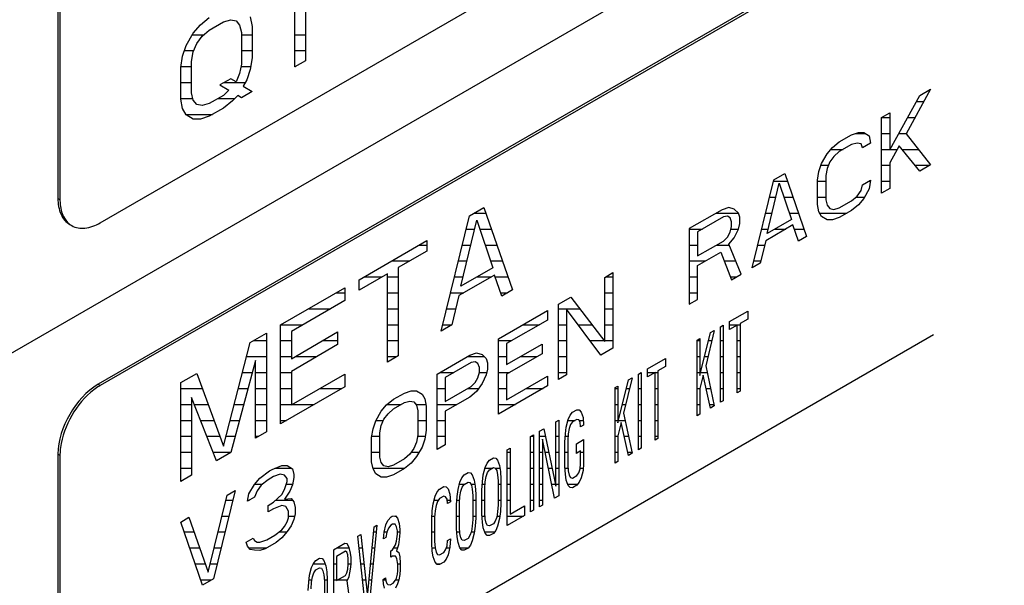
# Model space of a CAD drawing. Header units: millimetres. Extents: x 0 to 5600, y -1552 to 3960.
# Tile 123 of 199: x 4512 to 4546, y 2463 to 2483. Entities that reach past the tile are written whole.
import ezdxf

# ---------------------------------------------------------------- set-up
doc = ezdxf.new("R2010")
doc.units = ezdxf.units.MM
doc.header["$LTSCALE"] = 308
doc.layers.get('0').update_dxf_attribs({"linetype": 'CONTINUOUS'})

msp = doc.modelspace()

# ---------------------------------------------------------------- linework, layer by layer
at = {"color": 7, "linetype": 'Continuous'}
for p, q in [((4513.241, 2512.394), (4513.241, 2476.468)), ((4513.312, 2512.353), (4513.312, 2476.427)), ((4514.726, 2475.61), (4564.361, 2504.267)), ((4455.309, 2438.53), (4564.833, 2501.763)), ((4565.319, 2499.186), (4514.656, 2469.936)), ((4565.333, 2499.112), (4514.726, 2469.895)), ((4521.937, 2484.405), (4521.937, 2481.304)), ((4521.562, 2481.088), (4521.562, 2484.189)), ((4518.243, 2482.568), (4518.557, 2482.823)), ((4518.557, 2482.38), (4519.057, 2482.669)), ((4519.057, 2482.669), (4519.308, 2482.74)), ((4519.308, 2482.74), (4519.496, 2482.7)), ((4519.496, 2482.7), (4519.621, 2482.551)), ((4519.997, 2482.842), (4520.059, 2482.509)), ((4517.743, 2481.836), (4517.993, 2482.276)), ((4517.993, 2482.276), (4518.243, 2482.568)), ((4518.306, 2482.161), (4518.557, 2482.38)), ((4519.621, 2482.551), (4519.683, 2482.292)), ((4519.683, 2482.292), (4519.683, 2481.184)), ((4520.059, 2482.509), (4520.059, 2481.401)), ((4517.993, 2481.611), (4518.118, 2481.905)), ((4518.118, 2481.905), (4518.306, 2482.161)), ((4517.617, 2481.468), (4517.743, 2481.836)), ((4517.93, 2481.28), (4517.993, 2481.611)), ((4517.555, 2481.063), (4517.617, 2481.468)), ((4517.93, 2480.172), (4517.93, 2481.28)), ((4520.059, 2481.401), (4519.997, 2480.996)), ((4521.937, 2481.304), (4521.562, 2481.088)), ((4517.555, 2479.956), (4517.555, 2481.063)), ((4519.683, 2481.184), (4519.621, 2480.853)), ((4519.997, 2480.996), (4519.871, 2480.628)), ((4519.308, 2480.672), (4518.932, 2480.455)), ((4519.496, 2480.559), (4519.308, 2480.672)), ((4519.621, 2480.853), (4519.496, 2480.559)), ((4519.871, 2480.628), (4519.746, 2480.408)), ((4517.993, 2479.913), (4517.93, 2480.172)), ((4518.932, 2480.455), (4519.245, 2480.267)), ((4519.245, 2480.267), (4519.057, 2480.085)), ((4520.059, 2480.22), (4519.683, 2480.003)), ((4519.746, 2480.408), (4520.059, 2480.22)), ((4543.887, 2480.301), (4543.025, 2478.73)), ((4543.504, 2480.079), (4543.887, 2480.301)), ((4517.617, 2479.622), (4517.555, 2479.956)), ((4518.118, 2479.764), (4517.993, 2479.913)), ((4519.057, 2480.085), (4518.557, 2479.796)), ((4519.37, 2479.896), (4519.057, 2479.642)), ((4519.558, 2480.079), (4519.37, 2479.896)), ((4519.683, 2480.003), (4519.558, 2480.079)), ((4542.451, 2478.173), (4543.504, 2480.079)), ((4517.743, 2479.399), (4517.617, 2479.622)), ((4518.306, 2479.725), (4518.118, 2479.764)), ((4518.557, 2479.796), (4518.306, 2479.725)), ((4519.057, 2479.642), (4518.557, 2479.353)), ((4542.163, 2479.306), (4542.451, 2479.471)), ((4542.451, 2479.471), (4542.451, 2478.173)), ((4517.993, 2479.249), (4517.743, 2479.399)), ((4518.243, 2479.246), (4517.993, 2479.249)), ((4518.557, 2479.353), (4518.243, 2479.246)), ((4542.163, 2476.652), (4542.163, 2479.306)), ((4540.44, 2478.254), (4540.679, 2478.449)), ((4540.679, 2478.449), (4541.11, 2478.697)), ((4541.11, 2478.697), (4541.35, 2478.779)), ((4541.35, 2478.779), (4541.541, 2478.777)), ((4541.541, 2478.777), (4541.733, 2478.662)), ((4541.733, 2478.662), (4541.78, 2478.407)), ((4543.025, 2478.73), (4543.887, 2477.647)), ((4540.248, 2478.03), (4540.44, 2478.254)), ((4540.679, 2478.11), (4540.488, 2477.943)), ((4541.11, 2478.359), (4540.679, 2478.11)), ((4541.302, 2478.413), (4541.11, 2478.359)), ((4541.445, 2478.383), (4541.302, 2478.413)), ((4541.493, 2478.241), (4541.445, 2478.383)), ((4541.78, 2478.407), (4541.493, 2478.241)), ((4542.786, 2478.31), (4542.451, 2477.721)), ((4543.504, 2477.426), (4542.786, 2478.31)), ((4540.057, 2477.694), (4540.248, 2478.03)), ((4540.344, 2477.747), (4540.248, 2477.522)), ((4540.488, 2477.943), (4540.344, 2477.747)), ((4539.913, 2477.103), (4539.961, 2477.413)), ((4539.961, 2477.413), (4540.057, 2477.694)), ((4540.248, 2477.522), (4540.201, 2477.269)), ((4542.451, 2477.721), (4542.451, 2476.818)), ((4543.887, 2477.647), (4543.504, 2477.426)), ((4537.615, 2474.026), (4538.381, 2477.122)), ((4538.381, 2477.122), (4538.764, 2477.343)), ((4538.764, 2477.343), (4539.53, 2475.132)), ((4539.913, 2476.256), (4539.913, 2477.103)), ((4540.201, 2477.269), (4540.201, 2476.422)), ((4541.493, 2476.942), (4541.78, 2477.108)), ((4541.78, 2477.108), (4541.733, 2476.798)), ((4538.142, 2475.233), (4538.573, 2477.007)), ((4538.573, 2477.007), (4539.004, 2475.731)), ((4541.302, 2476.55), (4541.445, 2476.745)), ((4541.445, 2476.745), (4541.493, 2476.942)), ((4541.733, 2476.798), (4541.541, 2476.462)), ((4542.451, 2476.818), (4542.163, 2476.652)), ((4513.241, 2476.468), (4513.312, 2476.427)), ((4540.201, 2476.422), (4540.248, 2476.224)), ((4540.679, 2476.134), (4541.11, 2476.383)), ((4541.11, 2476.383), (4541.302, 2476.55)), ((4541.541, 2476.462), (4541.35, 2476.238)), ((4527.697, 2475.853), (4528.198, 2476.142)), ((4528.198, 2476.142), (4529.2, 2473.25)), ((4536.562, 2476.071), (4535.413, 2475.408)), ((4536.801, 2476.153), (4536.562, 2476.071)), ((4536.993, 2476.094), (4536.801, 2476.153)), ((4537.136, 2475.951), (4536.993, 2476.094)), ((4539.961, 2476.001), (4539.913, 2476.256)), ((4540.248, 2476.224), (4540.344, 2476.11)), ((4540.344, 2476.11), (4540.488, 2476.08)), ((4540.488, 2476.08), (4540.679, 2476.134)), ((4541.11, 2476.044), (4540.679, 2475.795)), ((4541.35, 2476.238), (4541.11, 2476.044)), ((4526.696, 2471.804), (4527.697, 2475.853)), ((4527.384, 2473.383), (4527.948, 2475.702)), ((4527.948, 2475.702), (4528.511, 2474.034)), ((4536.61, 2475.817), (4535.7, 2475.292)), ((4536.753, 2475.843), (4536.61, 2475.817)), ((4536.849, 2475.786), (4536.753, 2475.843)), ((4536.897, 2475.644), (4536.849, 2475.786)), ((4537.184, 2475.81), (4537.136, 2475.951)), ((4537.184, 2475.584), (4537.184, 2475.81)), ((4539.004, 2475.731), (4538.142, 2475.233)), ((4540.057, 2475.831), (4539.961, 2476.001)), ((4540.248, 2475.716), (4540.057, 2475.831)), ((4540.44, 2475.713), (4540.248, 2475.716)), ((4540.679, 2475.795), (4540.44, 2475.713)), ((4535.413, 2475.408), (4535.413, 2472.754)), ((4536.849, 2475.277), (4536.897, 2475.475)), ((4536.897, 2475.475), (4536.897, 2475.644)), ((4536.993, 2475.078), (4537.136, 2475.387)), ((4537.136, 2475.387), (4537.184, 2475.584)), ((4539.051, 2475.533), (4538.094, 2474.98)), ((4539.243, 2474.966), (4539.051, 2475.533)), ((4523.816, 2473.611), (4526.195, 2474.985)), ((4526.195, 2474.985), (4526.195, 2474.616)), ((4535.7, 2475.292), (4535.7, 2474.445)), ((4536.61, 2474.97), (4536.753, 2475.109)), ((4536.753, 2475.109), (4536.849, 2475.277)), ((4536.801, 2474.855), (4536.993, 2475.078)), ((4538.094, 2474.98), (4537.902, 2474.192)), ((4539.53, 2475.132), (4539.243, 2474.966)), ((4535.7, 2474.445), (4536.61, 2474.97)), ((4537.232, 2473.805), (4536.801, 2474.855)), ((4526.195, 2474.616), (4525.193, 2474.038)), ((4535.7, 2474.106), (4536.514, 2474.576)), ((4536.514, 2474.576), (4536.897, 2473.611)), ((4525.193, 2474.038), (4525.193, 2470.937)), ((4528.511, 2474.034), (4527.384, 2473.383)), ((4535.7, 2472.92), (4535.7, 2474.106)), ((4537.902, 2474.192), (4537.615, 2474.026)), ((4524.817, 2473.821), (4523.816, 2473.242)), ((4523.816, 2473.242), (4523.816, 2473.611)), ((4524.817, 2470.72), (4524.817, 2473.821)), ((4528.574, 2473.774), (4527.322, 2473.052)), ((4528.824, 2473.033), (4528.574, 2473.774)), ((4532.444, 2473.694), (4532.732, 2473.86)), ((4532.444, 2471.436), (4532.444, 2473.694)), ((4532.732, 2473.86), (4532.732, 2471.207)), ((4536.897, 2473.611), (4537.232, 2473.805)), ((4521.061, 2472.021), (4523.315, 2473.322)), ((4523.315, 2473.322), (4523.315, 2472.879)), ((4529.2, 2473.25), (4528.824, 2473.033)), ((4527.322, 2473.052), (4527.071, 2472.021)), ((4530.817, 2472.754), (4531.248, 2473.003)), ((4531.248, 2473.003), (4532.444, 2471.436)), ((4535.413, 2472.754), (4535.7, 2472.92)), ((4523.315, 2472.879), (4521.437, 2471.795)), ((4530.817, 2470.101), (4530.817, 2472.754)), ((4532.301, 2470.958), (4531.104, 2472.582)), ((4531.104, 2472.582), (4531.104, 2470.267)), ((4528.71, 2471.538), (4530.434, 2472.533)), ((4530.434, 2472.533), (4530.434, 2472.195)), ((4536.825, 2472.141), (4537.462, 2472.509)), ((4537.462, 2472.226), (4537.194, 2472.072)), ((4537.462, 2472.509), (4537.462, 2472.226)), ((4521.061, 2468.551), (4521.061, 2472.021)), ((4527.071, 2472.021), (4526.696, 2471.804)), ((4530.434, 2472.195), (4528.997, 2471.365)), ((4536.507, 2471.957), (4536.607, 2472.015)), ((4536.507, 2469.304), (4536.507, 2471.957)), ((4536.607, 2472.015), (4536.607, 2469.362)), ((4536.825, 2471.859), (4536.825, 2472.141)), ((4537.093, 2472.013), (4536.825, 2471.859)), ((4537.093, 2469.642), (4537.093, 2472.013)), ((4537.194, 2472.072), (4537.194, 2469.7)), ((4517.555, 2456.422), (4543.986, 2471.683)), ((4519.997, 2471.407), (4520.56, 2471.732)), ((4520.56, 2471.732), (4520.56, 2468.262)), ((4521.437, 2471.795), (4521.437, 2470.835)), ((4521.437, 2470.835), (4523.064, 2471.775)), ((4523.064, 2471.775), (4523.064, 2471.332)), ((4528.71, 2468.885), (4528.71, 2471.538)), ((4535.686, 2471.483), (4535.786, 2471.541)), ((4535.786, 2470.243), (4536.155, 2471.754)), ((4535.786, 2471.541), (4535.786, 2470.243)), ((4536.289, 2471.831), (4535.987, 2470.585)), ((4536.155, 2471.754), (4536.289, 2471.831)), ((4519.057, 2467.763), (4519.997, 2471.407)), ((4523.064, 2471.332), (4521.437, 2470.392)), ((4528.997, 2471.365), (4528.997, 2470.631)), ((4528.997, 2470.631), (4530.242, 2471.35)), ((4530.242, 2471.35), (4530.242, 2471.011)), ((4532.732, 2471.207), (4532.301, 2470.958)), ((4535.686, 2468.829), (4535.686, 2471.483)), ((4525.193, 2470.937), (4524.817, 2470.72)), ((4526.556, 2470.294), (4527.705, 2470.958)), ((4527.705, 2470.958), (4527.944, 2471.04)), ((4527.944, 2471.04), (4528.136, 2470.981)), ((4528.136, 2470.981), (4528.279, 2470.838)), ((4528.279, 2470.838), (4528.327, 2470.696)), ((4530.242, 2471.011), (4528.997, 2470.293)), ((4533.943, 2470.477), (4534.58, 2470.845)), ((4534.58, 2470.845), (4534.58, 2470.562)), ((4520.184, 2470.777), (4519.308, 2467.539)), ((4520.184, 2468.045), (4520.184, 2470.777)), ((4527.753, 2470.703), (4526.843, 2470.178)), ((4527.896, 2470.73), (4527.753, 2470.703)), ((4527.992, 2470.672), (4527.896, 2470.73)), ((4528.04, 2470.53), (4527.992, 2470.672)), ((4528.04, 2470.361), (4528.04, 2470.53)), ((4528.327, 2470.696), (4528.327, 2470.47)), ((4534.58, 2470.562), (4534.312, 2470.407)), ((4535.987, 2470.585), (4536.289, 2469.178)), ((4517.555, 2469.997), (4518.118, 2470.322)), ((4518.118, 2470.322), (4519.057, 2467.763)), ((4521.437, 2470.392), (4521.437, 2469.211)), ((4521.437, 2469.211), (4523.315, 2470.295)), ((4523.315, 2470.295), (4523.315, 2469.852)), ((4526.556, 2467.641), (4526.556, 2470.294)), ((4526.843, 2470.178), (4526.843, 2469.331)), ((4527.896, 2469.996), (4527.992, 2470.164)), ((4527.992, 2470.164), (4528.04, 2470.361)), ((4528.279, 2470.273), (4528.136, 2469.964)), ((4528.327, 2470.47), (4528.279, 2470.273)), ((4528.997, 2470.293), (4528.997, 2469.389)), ((4528.997, 2469.389), (4530.434, 2470.218)), ((4530.434, 2470.218), (4530.434, 2469.88)), ((4531.104, 2470.267), (4530.817, 2470.101)), ((4533.407, 2470.167), (4533.105, 2468.92)), ((4533.273, 2470.09), (4533.407, 2470.167)), ((4533.625, 2470.293), (4533.725, 2470.351)), ((4533.625, 2467.64), (4533.625, 2470.293)), ((4533.725, 2470.351), (4533.725, 2467.698)), ((4533.943, 2470.195), (4533.943, 2470.477)), ((4534.211, 2470.349), (4533.943, 2470.195)), ((4534.211, 2467.978), (4534.211, 2470.349)), ((4534.312, 2470.407), (4534.312, 2468.036)), ((4535.904, 2470.254), (4535.786, 2469.791)), ((4536.155, 2469.1), (4535.904, 2470.254)), ((4514.656, 2469.936), (4514.726, 2469.895)), ((4517.555, 2466.527), (4517.555, 2469.997)), ((4523.315, 2469.852), (4521.061, 2468.551)), ((4526.843, 2469.331), (4527.753, 2469.856)), ((4527.753, 2469.856), (4527.896, 2469.996)), ((4528.136, 2469.964), (4527.944, 2469.684)), ((4530.434, 2469.88), (4528.71, 2468.885)), ((4532.804, 2469.819), (4532.904, 2469.877)), ((4532.804, 2467.165), (4532.804, 2469.819)), ((4532.904, 2468.579), (4533.273, 2470.09)), ((4532.904, 2469.877), (4532.904, 2468.579)), ((4535.786, 2469.791), (4535.786, 2468.888)), ((4518.807, 2467.25), (4517.93, 2469.475)), ((4517.93, 2469.475), (4517.93, 2466.744)), ((4525.024, 2469.41), (4525.407, 2469.631)), ((4525.407, 2469.631), (4525.646, 2469.713)), ((4525.646, 2469.713), (4525.837, 2469.71)), ((4525.837, 2469.71), (4526.029, 2469.595)), ((4526.029, 2469.595), (4526.125, 2469.425)), ((4527.705, 2469.49), (4526.843, 2468.992)), ((4527.944, 2469.684), (4527.705, 2469.49)), ((4537.194, 2469.7), (4537.093, 2469.642)), ((4524.593, 2468.992), (4524.784, 2469.215)), ((4524.784, 2469.215), (4525.024, 2469.41)), ((4525.024, 2469.071), (4525.407, 2469.292)), ((4525.407, 2469.292), (4525.598, 2469.346)), ((4525.598, 2469.346), (4525.742, 2469.316)), ((4525.742, 2469.316), (4525.837, 2469.202)), ((4525.837, 2469.202), (4525.885, 2469.004)), ((4526.125, 2469.425), (4526.173, 2469.17)), ((4526.173, 2469.17), (4526.173, 2468.323)), ((4536.289, 2469.178), (4536.155, 2469.1)), ((4536.607, 2469.362), (4536.507, 2469.304)), ((4524.401, 2468.655), (4524.593, 2468.992)), ((4524.688, 2468.708), (4524.832, 2468.904)), ((4524.832, 2468.904), (4525.024, 2469.071)), ((4525.885, 2469.004), (4525.885, 2468.157)), ((4526.843, 2468.992), (4526.843, 2467.807)), ((4531.161, 2468.702), (4531.228, 2468.853)), ((4531.228, 2468.853), (4531.312, 2468.958)), ((4531.312, 2468.958), (4531.463, 2469.045)), ((4531.463, 2469.045), (4531.547, 2469.037)), ((4531.547, 2469.037), (4531.614, 2468.963)), ((4531.614, 2468.963), (4531.681, 2468.776)), ((4531.681, 2468.776), (4531.698, 2468.503)), ((4533.105, 2468.92), (4533.407, 2467.514)), ((4535.786, 2468.888), (4535.686, 2468.829)), ((4524.305, 2468.374), (4524.401, 2468.655)), ((4524.545, 2468.23), (4524.593, 2468.484)), ((4524.593, 2468.484), (4524.688, 2468.708)), ((4530.726, 2468.619), (4530.826, 2468.677)), ((4530.726, 2466.361), (4530.726, 2468.619)), ((4530.826, 2468.677), (4530.826, 2466.024)), ((4531.061, 2468.192), (4531.094, 2468.437)), ((4531.094, 2468.437), (4531.161, 2468.702)), ((4531.245, 2468.524), (4531.195, 2468.382)), ((4531.312, 2468.619), (4531.245, 2468.524)), ((4531.463, 2468.706), (4531.312, 2468.619)), ((4531.53, 2468.689), (4531.463, 2468.706)), ((4531.58, 2468.605), (4531.53, 2468.689)), ((4531.597, 2468.445), (4531.58, 2468.605)), ((4531.698, 2468.503), (4531.597, 2468.445)), ((4533.021, 2468.59), (4532.904, 2468.127)), ((4533.273, 2467.436), (4533.021, 2468.59)), ((4520.56, 2468.262), (4520.184, 2468.045)), ((4524.258, 2468.064), (4524.305, 2468.374)), ((4524.258, 2467.217), (4524.258, 2468.064)), ((4524.545, 2467.383), (4524.545, 2468.23)), ((4525.885, 2468.157), (4525.837, 2467.904)), ((4526.173, 2468.323), (4526.125, 2468.013)), ((4529.838, 2468.107), (4529.938, 2468.165)), ((4529.838, 2465.453), (4529.838, 2468.107)), ((4529.938, 2468.165), (4529.938, 2465.511)), ((4530.156, 2468.291), (4530.307, 2468.378)), ((4530.156, 2465.637), (4530.156, 2468.291)), ((4530.307, 2468.378), (4530.726, 2466.361)), ((4531.044, 2467.9), (4531.061, 2468.192)), ((4531.161, 2468.193), (4531.145, 2467.958)), ((4531.195, 2468.382), (4531.161, 2468.193)), ((4532.904, 2468.127), (4532.904, 2467.224)), ((4525.837, 2467.904), (4525.742, 2467.679)), ((4526.029, 2467.732), (4525.837, 2467.396)), ((4526.125, 2468.013), (4526.029, 2467.732)), ((4526.843, 2467.807), (4526.556, 2467.641)), ((4530.257, 2468.01), (4530.257, 2465.695)), ((4530.675, 2465.937), (4530.257, 2468.01)), ((4531.044, 2467.053), (4531.044, 2467.9)), ((4531.145, 2467.958), (4531.145, 2467.111)), ((4531.446, 2467.85), (4531.698, 2467.995)), ((4531.446, 2467.511), (4531.446, 2467.85)), ((4531.698, 2467.995), (4531.698, 2467.148)), ((4534.312, 2468.036), (4534.211, 2467.978)), ((4513.241, 2467.486), (4513.312, 2467.445)), ((4513.241, 2467.486), (4513.241, 2431.56)), ((4513.312, 2467.445), (4513.312, 2431.519)), ((4519.308, 2467.539), (4518.807, 2467.25)), ((4524.593, 2467.185), (4524.545, 2467.383)), ((4525.598, 2467.483), (4525.407, 2467.316)), ((4525.742, 2467.679), (4525.598, 2467.483)), ((4525.837, 2467.396), (4525.646, 2467.172)), ((4529.017, 2467.633), (4529.117, 2467.691)), ((4529.017, 2464.979), (4529.017, 2467.633)), ((4529.117, 2467.691), (4529.117, 2465.376)), ((4531.597, 2467.598), (4531.446, 2467.511)), ((4531.597, 2467.146), (4531.597, 2467.598)), ((4533.407, 2467.514), (4533.273, 2467.436)), ((4533.725, 2467.698), (4533.625, 2467.64)), ((4520.763, 2466.95), (4521.098, 2467.087)), ((4521.098, 2467.087), (4521.289, 2467.084)), ((4521.289, 2467.084), (4521.481, 2466.969)), ((4524.305, 2466.963), (4524.258, 2467.217)), ((4524.688, 2467.071), (4524.593, 2467.185)), ((4524.832, 2467.041), (4524.688, 2467.071)), ((4525.024, 2467.095), (4524.832, 2467.041)), ((4525.407, 2467.316), (4525.024, 2467.095)), ((4525.646, 2467.172), (4525.407, 2466.977)), ((4528.246, 2467.018), (4528.313, 2467.17)), ((4528.313, 2467.17), (4528.397, 2467.275)), ((4528.397, 2467.275), (4528.531, 2467.352)), ((4528.531, 2467.352), (4528.614, 2467.344)), ((4528.614, 2467.344), (4528.681, 2467.27)), ((4528.681, 2467.27), (4528.748, 2467.083)), ((4528.748, 2467.083), (4528.782, 2466.876)), ((4531.061, 2466.78), (4531.044, 2467.053)), ((4531.145, 2467.111), (4531.161, 2466.895)), ((4531.58, 2466.967), (4531.597, 2467.146)), ((4531.698, 2467.148), (4531.681, 2466.912)), ((4532.904, 2467.224), (4532.804, 2467.165)), ((4517.93, 2466.744), (4517.555, 2466.527)), ((4520.332, 2466.645), (4520.667, 2466.894)), ((4520.81, 2466.695), (4520.619, 2466.585)), ((4520.667, 2466.894), (4520.763, 2466.95)), ((4521.05, 2466.777), (4520.81, 2466.695)), ((4521.193, 2466.747), (4521.05, 2466.777)), ((4521.289, 2466.633), (4521.193, 2466.747)), ((4521.481, 2466.969), (4521.529, 2466.771)), ((4521.529, 2466.771), (4521.529, 2466.658)), ((4524.401, 2466.792), (4524.305, 2466.963)), ((4524.593, 2466.677), (4524.401, 2466.792)), ((4525.024, 2466.756), (4524.784, 2466.674)), ((4525.407, 2466.977), (4525.024, 2466.756)), ((4527.425, 2466.657), (4527.508, 2466.762)), ((4527.508, 2466.762), (4527.642, 2466.839)), ((4527.642, 2466.839), (4527.726, 2466.831)), ((4527.726, 2466.831), (4527.793, 2466.757)), ((4527.793, 2466.757), (4527.86, 2466.57)), ((4528.145, 2466.509), (4528.179, 2466.754)), ((4528.179, 2466.754), (4528.246, 2467.018)), ((4528.246, 2466.51), (4528.279, 2466.699)), ((4528.279, 2466.699), (4528.329, 2466.841)), ((4528.329, 2466.841), (4528.397, 2466.936)), ((4528.397, 2466.936), (4528.531, 2467.013)), ((4528.531, 2467.013), (4528.598, 2466.996)), ((4528.598, 2466.996), (4528.648, 2466.912)), ((4528.648, 2466.912), (4528.681, 2466.762)), ((4528.681, 2466.762), (4528.698, 2466.545)), ((4528.782, 2466.876), (4528.799, 2466.604)), ((4531.094, 2466.574), (4531.061, 2466.78)), ((4531.161, 2466.895), (4531.195, 2466.745)), ((4531.195, 2466.745), (4531.245, 2466.661)), ((4531.312, 2466.643), (4531.463, 2466.73)), ((4531.463, 2466.73), (4531.53, 2466.825)), ((4531.53, 2466.825), (4531.58, 2466.967)), ((4531.681, 2466.912), (4531.614, 2466.648)), ((4519.949, 2466.085), (4520.14, 2466.421)), ((4520.14, 2466.421), (4520.332, 2466.645)), ((4520.38, 2466.39), (4520.236, 2466.194)), ((4520.619, 2466.585), (4520.38, 2466.39)), ((4521.193, 2466.239), (4521.289, 2466.52)), ((4521.289, 2466.52), (4521.289, 2466.633)), ((4521.481, 2466.405), (4521.385, 2466.18)), ((4521.529, 2466.658), (4521.481, 2466.405)), ((4524.784, 2466.674), (4524.593, 2466.677)), ((4526.637, 2466.259), (4526.788, 2466.346)), ((4526.788, 2466.346), (4526.872, 2466.338)), ((4526.872, 2466.338), (4526.939, 2466.264)), ((4527.291, 2466.241), (4527.358, 2466.505)), ((4527.358, 2466.505), (4527.425, 2466.657)), ((4527.441, 2466.328), (4527.508, 2466.423)), ((4527.508, 2466.423), (4527.642, 2466.501)), ((4527.642, 2466.501), (4527.709, 2466.483)), ((4527.709, 2466.483), (4527.76, 2466.399)), ((4527.76, 2466.399), (4527.793, 2466.249)), ((4527.86, 2466.57), (4527.894, 2466.363)), ((4527.894, 2466.363), (4527.911, 2466.091)), ((4528.128, 2466.217), (4528.145, 2466.509)), ((4528.229, 2466.275), (4528.246, 2466.51)), ((4528.698, 2466.545), (4528.698, 2465.699)), ((4528.799, 2466.604), (4528.799, 2465.757)), ((4531.161, 2466.387), (4531.094, 2466.574)), ((4531.228, 2466.313), (4531.161, 2466.387)), ((4531.245, 2466.661), (4531.312, 2466.643)), ((4531.463, 2466.391), (4531.312, 2466.304)), ((4531.547, 2466.496), (4531.463, 2466.391)), ((4531.614, 2466.648), (4531.547, 2466.496)), ((4518.512, 2463.336), (4519.183, 2466.038)), ((4519.47, 2466.203), (4518.704, 2463.108)), ((4519.183, 2466.038), (4519.47, 2466.203)), ((4519.901, 2465.831), (4519.949, 2466.085)), ((4520.236, 2466.194), (4520.14, 2465.969)), ((4520.81, 2465.792), (4521.098, 2466.071)), ((4521.098, 2466.071), (4521.193, 2466.239)), ((4521.385, 2466.18), (4521.193, 2465.9)), ((4526.419, 2465.738), (4526.486, 2466.002)), ((4526.486, 2466.002), (4526.553, 2466.154)), ((4526.553, 2466.154), (4526.637, 2466.259)), ((4526.788, 2466.007), (4526.637, 2465.92)), ((4526.855, 2465.989), (4526.788, 2466.007)), ((4526.905, 2465.906), (4526.855, 2465.989)), ((4526.939, 2466.264), (4527.006, 2466.076)), ((4527.006, 2466.076), (4527.022, 2465.804)), ((4527.24, 2465.704), (4527.257, 2465.996)), ((4527.257, 2465.996), (4527.291, 2466.241)), ((4527.341, 2465.762), (4527.358, 2465.997)), ((4527.358, 2465.997), (4527.391, 2466.186)), ((4527.391, 2466.186), (4527.441, 2466.328)), ((4527.793, 2466.249), (4527.81, 2466.033)), ((4527.81, 2466.033), (4527.81, 2465.186)), ((4527.911, 2466.091), (4527.911, 2465.244)), ((4528.128, 2465.37), (4528.128, 2466.217)), ((4528.229, 2465.428), (4528.229, 2466.275)), ((4530.826, 2466.024), (4530.675, 2465.937)), ((4531.312, 2466.304), (4531.228, 2466.313)), ((4520.14, 2465.969), (4519.901, 2465.831)), ((4520.619, 2465.681), (4520.81, 2465.792)), ((4520.619, 2465.455), (4520.619, 2465.681)), ((4521.098, 2465.675), (4520.81, 2465.566)), ((4521.241, 2465.645), (4521.098, 2465.675)), ((4521.193, 2465.9), (4521.433, 2465.925)), ((4521.337, 2465.475), (4521.241, 2465.645)), ((4521.433, 2465.925), (4521.529, 2465.811)), ((4521.529, 2465.811), (4521.576, 2465.613)), ((4526.386, 2465.493), (4526.419, 2465.738)), ((4526.52, 2465.683), (4526.486, 2465.494)), ((4526.57, 2465.825), (4526.52, 2465.683)), ((4526.637, 2465.92), (4526.57, 2465.825)), ((4526.922, 2465.746), (4526.905, 2465.906)), ((4527.022, 2465.804), (4526.922, 2465.746)), ((4527.24, 2464.857), (4527.24, 2465.704)), ((4527.341, 2464.915), (4527.341, 2465.762)), ((4528.698, 2465.699), (4528.681, 2465.463)), ((4528.799, 2465.757), (4528.782, 2465.465)), ((4529.117, 2465.376), (4529.62, 2465.666)), ((4529.62, 2465.666), (4529.62, 2465.327)), ((4530.257, 2465.695), (4530.156, 2465.637)), ((4520.81, 2465.566), (4520.619, 2465.455)), ((4521.337, 2465.249), (4521.337, 2465.475)), ((4521.576, 2465.387), (4521.529, 2465.19)), ((4521.576, 2465.613), (4521.576, 2465.387)), ((4524.945, 2465.282), (4524.978, 2465.301)), ((4524.978, 2465.301), (4525.095, 2465.312)), ((4525.095, 2465.312), (4525.162, 2465.238)), ((4526.369, 2465.201), (4526.386, 2465.493)), ((4526.486, 2465.494), (4526.469, 2465.259)), ((4528.145, 2465.097), (4528.128, 2465.37)), ((4528.246, 2465.212), (4528.229, 2465.428)), ((4528.681, 2465.463), (4528.648, 2465.274)), ((4528.782, 2465.465), (4528.748, 2465.219)), ((4529.62, 2465.327), (4529.017, 2464.979)), ((4529.938, 2465.511), (4529.838, 2465.453)), ((4517.555, 2465.098), (4517.842, 2465.264)), ((4518.321, 2462.886), (4517.555, 2465.098)), ((4517.842, 2465.264), (4518.512, 2463.336)), ((4521.193, 2464.94), (4521.289, 2465.108)), ((4521.289, 2465.108), (4521.337, 2465.249)), ((4521.433, 2464.965), (4521.289, 2464.77)), ((4521.529, 2465.19), (4521.433, 2464.965)), ((4524.442, 2464.991), (4524.174, 2462.183)), ((4524.341, 2464.933), (4524.442, 2464.991)), ((4524.693, 2464.741), (4524.76, 2465.006)), ((4524.76, 2465.006), (4524.827, 2465.158)), ((4524.827, 2465.158), (4524.945, 2465.282)), ((4524.928, 2464.99), (4524.844, 2464.885)), ((4524.995, 2465.028), (4524.928, 2464.99)), ((4525.079, 2465.02), (4524.995, 2465.028)), ((4525.129, 2464.936), (4525.079, 2465.02)), ((4525.162, 2465.238), (4525.229, 2465.051)), ((4525.229, 2465.051), (4525.246, 2464.835)), ((4526.369, 2464.354), (4526.369, 2465.201)), ((4526.469, 2465.259), (4526.469, 2464.412)), ((4527.793, 2464.95), (4527.76, 2464.762)), ((4527.81, 2465.186), (4527.793, 2464.95)), ((4527.894, 2464.952), (4527.86, 2464.707)), ((4527.911, 2465.244), (4527.894, 2464.952)), ((4528.179, 2464.891), (4528.145, 2465.097)), ((4528.279, 2465.061), (4528.246, 2465.212)), ((4528.329, 2464.978), (4528.279, 2465.061)), ((4528.397, 2464.96), (4528.329, 2464.978)), ((4528.531, 2465.037), (4528.397, 2464.96)), ((4528.598, 2465.132), (4528.531, 2465.037)), ((4528.648, 2465.274), (4528.598, 2465.132)), ((4528.681, 2464.955), (4528.614, 2464.803)), ((4528.748, 2465.219), (4528.681, 2464.955)), ((4520.571, 2464.468), (4520.858, 2464.634)), ((4520.858, 2464.634), (4521.098, 2464.828)), ((4521.098, 2464.828), (4521.193, 2464.94)), ((4521.289, 2464.77), (4521.098, 2464.546)), ((4523.772, 2464.605), (4523.872, 2464.663)), ((4524.04, 2462.106), (4523.772, 2464.605)), ((4523.872, 2464.663), (4524.107, 2462.483)), ((4524.107, 2462.483), (4524.341, 2464.933)), ((4524.676, 2464.506), (4524.693, 2464.741)), ((4524.794, 2464.743), (4524.76, 2464.554)), ((4524.844, 2464.885), (4524.794, 2464.743)), ((4525.162, 2464.786), (4525.129, 2464.936)), ((4525.129, 2464.428), (4525.162, 2464.674)), ((4525.162, 2464.674), (4525.162, 2464.786)), ((4525.246, 2464.722), (4525.229, 2464.486)), ((4525.246, 2464.835), (4525.246, 2464.722)), ((4527.257, 2464.584), (4527.24, 2464.857)), ((4527.358, 2464.699), (4527.341, 2464.915)), ((4527.391, 2464.549), (4527.358, 2464.699)), ((4527.709, 2464.62), (4527.642, 2464.524)), ((4527.76, 2464.762), (4527.709, 2464.62)), ((4527.86, 2464.707), (4527.793, 2464.442)), ((4528.246, 2464.703), (4528.179, 2464.891)), ((4528.313, 2464.629), (4528.246, 2464.703)), ((4528.397, 2464.621), (4528.313, 2464.629)), ((4528.531, 2464.698), (4528.397, 2464.621)), ((4528.614, 2464.803), (4528.531, 2464.698)), ((4519.853, 2464.392), (4520.092, 2464.53)), ((4519.901, 2464.25), (4519.853, 2464.392)), ((4520.092, 2464.53), (4520.14, 2464.445)), ((4520.14, 2464.445), (4520.236, 2464.387)), ((4520.236, 2464.387), (4520.332, 2464.386)), ((4520.332, 2464.386), (4520.571, 2464.468)), ((4520.906, 2464.379), (4520.523, 2464.158)), ((4521.098, 2464.546), (4520.906, 2464.379)), ((4523.319, 2464.343), (4522.917, 2464.111)), ((4523.403, 2464.335), (4523.319, 2464.343)), ((4523.47, 2464.205), (4523.403, 2464.335)), ((4524.76, 2464.554), (4524.676, 2464.506)), ((4524.995, 2464.125), (4525.095, 2464.296)), ((4525.095, 2464.296), (4525.129, 2464.428)), ((4525.196, 2464.298), (4525.129, 2464.09)), ((4525.229, 2464.486), (4525.196, 2464.298)), ((4526.386, 2464.081), (4526.369, 2464.354)), ((4526.469, 2464.412), (4526.486, 2464.196)), ((4526.855, 2464.126), (4526.905, 2464.268)), ((4526.905, 2464.268), (4526.922, 2464.447)), ((4526.922, 2464.447), (4527.022, 2464.505)), ((4527.022, 2464.505), (4527.006, 2464.213)), ((4527.291, 2464.378), (4527.257, 2464.584)), ((4527.358, 2464.191), (4527.291, 2464.378)), ((4527.441, 2464.465), (4527.391, 2464.549)), ((4527.508, 2464.447), (4527.441, 2464.465)), ((4527.642, 2464.524), (4527.508, 2464.447)), ((4527.726, 2464.291), (4527.642, 2464.186)), ((4527.793, 2464.442), (4527.726, 2464.291)), ((4519.997, 2464.136), (4519.901, 2464.25)), ((4520.14, 2464.106), (4519.997, 2464.136)), ((4520.332, 2464.104), (4520.14, 2464.106)), ((4520.523, 2464.158), (4520.332, 2464.104)), ((4522.917, 2464.111), (4522.917, 2461.457)), ((4523.336, 2464.071), (4523.018, 2463.887)), ((4523.386, 2464.043), (4523.336, 2464.071)), ((4523.42, 2463.95), (4523.386, 2464.043)), ((4523.436, 2463.79), (4523.42, 2463.95)), ((4523.52, 2464.008), (4523.47, 2464.205)), ((4523.537, 2463.848), (4523.52, 2464.008)), ((4524.928, 2464.086), (4524.995, 2464.125)), ((4524.928, 2463.861), (4524.928, 2464.086)), ((4525.129, 2464.09), (4525.213, 2464.025)), ((4525.213, 2464.025), (4525.246, 2463.875)), ((4526.419, 2463.875), (4526.386, 2464.081)), ((4526.486, 2464.196), (4526.52, 2464.046)), ((4526.52, 2464.046), (4526.57, 2463.962)), ((4526.57, 2463.962), (4526.637, 2463.944)), ((4526.637, 2463.944), (4526.788, 2464.031)), ((4526.788, 2464.031), (4526.855, 2464.126)), ((4526.939, 2463.949), (4526.872, 2463.797)), ((4527.006, 2464.213), (4526.939, 2463.949)), ((4527.425, 2464.116), (4527.358, 2464.191)), ((4527.508, 2464.108), (4527.425, 2464.116)), ((4527.642, 2464.186), (4527.508, 2464.108)), ((4522.146, 2463.497), (4522.213, 2463.648)), ((4522.213, 2463.648), (4522.297, 2463.753)), ((4522.297, 2463.753), (4522.431, 2463.831)), ((4522.431, 2463.831), (4522.515, 2463.822)), ((4522.515, 2463.822), (4522.582, 2463.748)), ((4522.582, 2463.748), (4522.649, 2463.561)), ((4523.018, 2463.887), (4523.018, 2463.04)), ((4523.42, 2463.442), (4523.436, 2463.621)), ((4523.436, 2463.621), (4523.436, 2463.79)), ((4523.52, 2463.443), (4523.537, 2463.622)), ((4523.537, 2463.622), (4523.537, 2463.848)), ((4524.995, 2463.899), (4524.928, 2463.861)), ((4525.095, 2463.901), (4524.995, 2463.899)), ((4525.146, 2463.817), (4525.095, 2463.901)), ((4525.179, 2463.61), (4525.146, 2463.817)), ((4525.179, 2463.385), (4525.179, 2463.61)), ((4525.246, 2463.875), (4525.263, 2463.659)), ((4525.263, 2463.659), (4525.263, 2463.433)), ((4526.486, 2463.688), (4526.419, 2463.875)), ((4526.553, 2463.613), (4526.486, 2463.688)), ((4526.637, 2463.605), (4526.553, 2463.613)), ((4526.788, 2463.692), (4526.637, 2463.605)), ((4526.872, 2463.797), (4526.788, 2463.692)), ((4522.046, 2462.987), (4522.079, 2463.232)), ((4522.079, 2463.232), (4522.146, 2463.497)), ((4522.18, 2463.177), (4522.23, 2463.319)), ((4522.23, 2463.319), (4522.297, 2463.414)), ((4522.297, 2463.414), (4522.431, 2463.492)), ((4522.431, 2463.492), (4522.498, 2463.474)), ((4522.498, 2463.474), (4522.548, 2463.39)), ((4522.548, 2463.39), (4522.582, 2463.24)), ((4522.582, 2463.24), (4522.599, 2463.024)), ((4522.649, 2463.561), (4522.682, 2463.355)), ((4522.682, 2463.355), (4522.699, 2463.082)), ((4523.018, 2463.04), (4523.336, 2463.224)), ((4523.336, 2463.224), (4523.386, 2463.309)), ((4523.386, 2463.309), (4523.42, 2463.442)), ((4523.47, 2463.188), (4523.52, 2463.443)), ((4525.129, 2463.13), (4525.162, 2463.262)), ((4525.162, 2463.262), (4525.179, 2463.385)), ((4525.246, 2463.254), (4525.213, 2463.065)), ((4525.263, 2463.433), (4525.246, 2463.254)), ((4518.704, 2463.108), (4518.321, 2462.886)), ((4522.029, 2462.695), (4522.046, 2462.987)), ((4522.129, 2462.753), (4522.146, 2462.989)), ((4522.146, 2462.989), (4522.18, 2463.177)), ((4522.599, 2463.024), (4522.599, 2462.177)), ((4522.699, 2463.082), (4522.699, 2462.235)), ((4523.403, 2463.037), (4523.47, 2463.188)), ((4523.554, 2461.825), (4523.403, 2463.037)), ((4524.66, 2463.085), (4524.744, 2463.133)), ((4524.676, 2462.925), (4524.66, 2463.085)), ((4524.71, 2462.775), (4524.676, 2462.925)), ((4524.744, 2463.133), (4524.76, 2463.03)), ((4524.76, 2463.03), (4524.794, 2462.936)), ((4524.794, 2462.936), (4524.827, 2462.899)), ((4524.827, 2462.899), (4524.911, 2462.891)), ((4524.911, 2462.891), (4525.012, 2462.949)), ((4525.012, 2462.949), (4525.095, 2463.054)), ((4525.095, 2463.054), (4525.129, 2463.13)), ((4525.162, 2462.923), (4525.095, 2462.772)), ((4525.213, 2463.065), (4525.162, 2462.923))]:
    msp.add_line(p, q, dxfattribs=at)
at = {"color": 2, "linetype": 'Continuous'}
for p, q in [((4517.96, 2482.217), (4518.37, 2482.217)), ((4519.683, 2482.217), (4520.059, 2482.217)), ((4521.562, 2482.217), (4521.937, 2482.217)), ((4517.682, 2481.657), (4518.013, 2481.657)), ((4519.683, 2481.657), (4520.059, 2481.657)), ((4521.562, 2481.657), (4521.937, 2481.657)), ((4517.56, 2481.097), (4517.93, 2481.097)), ((4519.667, 2481.097), (4520.012, 2481.097)), ((4521.562, 2481.097), (4521.578, 2481.097)), ((4517.555, 2480.537), (4517.93, 2480.537)), ((4519.074, 2480.537), (4519.819, 2480.537)), ((4517.555, 2479.977), (4517.978, 2479.977)), ((4518.871, 2479.977), (4519.454, 2479.977)), ((4543.388, 2479.87), (4543.651, 2479.87)), ((4517.733, 2479.417), (4518.669, 2479.417)), ((4542.171, 2479.31), (4542.451, 2479.31)), ((4543.079, 2479.31), (4543.343, 2479.31)), ((4541.263, 2478.75), (4541.586, 2478.75)), ((4542.163, 2478.75), (4542.451, 2478.75)), ((4542.769, 2478.75), (4543.036, 2478.75)), ((4540.385, 2478.19), (4540.817, 2478.19)), ((4542.163, 2478.19), (4542.451, 2478.19)), ((4542.46, 2478.19), (4542.717, 2478.19)), ((4542.884, 2478.19), (4543.455, 2478.19)), ((4540.035, 2477.63), (4540.294, 2477.63)), ((4542.163, 2477.63), (4542.451, 2477.63)), ((4543.339, 2477.63), (4543.857, 2477.63)), ((4538.368, 2477.07), (4538.859, 2477.07)), ((4539.913, 2477.07), (4540.201, 2477.07)), ((4541.713, 2477.07), (4541.774, 2477.07)), ((4542.163, 2477.07), (4542.451, 2477.07)), ((4538.23, 2476.51), (4538.452, 2476.51)), ((4538.741, 2476.51), (4539.053, 2476.51)), ((4539.913, 2476.51), (4540.201, 2476.51)), ((4541.256, 2476.51), (4541.568, 2476.51)), ((4527.865, 2475.95), (4528.265, 2475.95)), ((4536.351, 2475.95), (4537.137, 2475.95)), ((4538.091, 2475.95), (4538.316, 2475.95)), ((4538.93, 2475.95), (4539.247, 2475.95)), ((4539.99, 2475.95), (4540.947, 2475.95)), ((4527.583, 2475.39), (4527.872, 2475.39)), ((4528.053, 2475.39), (4528.459, 2475.39)), ((4535.413, 2475.39), (4535.87, 2475.39)), ((4536.876, 2475.39), (4537.137, 2475.39)), ((4537.953, 2475.39), (4538.18, 2475.39)), ((4538.412, 2475.39), (4538.804, 2475.39)), ((4539.1, 2475.39), (4539.441, 2475.39)), ((4525.926, 2474.83), (4526.195, 2474.83)), ((4527.444, 2474.83), (4527.736, 2474.83)), ((4528.242, 2474.83), (4528.653, 2474.83)), ((4535.413, 2474.83), (4535.7, 2474.83)), ((4536.367, 2474.83), (4536.812, 2474.83)), ((4537.814, 2474.83), (4538.057, 2474.83)), ((4524.956, 2474.27), (4525.595, 2474.27)), ((4527.306, 2474.27), (4527.6, 2474.27)), ((4528.432, 2474.27), (4528.847, 2474.27)), ((4535.413, 2474.27), (4535.984, 2474.27)), ((4536.636, 2474.27), (4537.041, 2474.27)), ((4537.675, 2474.27), (4537.921, 2474.27)), ((4523.986, 2473.71), (4524.625, 2473.71)), ((4524.817, 2473.71), (4525.193, 2473.71)), ((4527.167, 2473.71), (4527.464, 2473.71)), ((4527.95, 2473.71), (4528.462, 2473.71)), ((4528.596, 2473.71), (4529.041, 2473.71)), ((4532.471, 2473.71), (4532.732, 2473.71)), ((4535.413, 2473.71), (4535.7, 2473.71)), ((4536.858, 2473.71), (4537.067, 2473.71)), ((4523.016, 2473.15), (4523.315, 2473.15)), ((4524.817, 2473.15), (4525.193, 2473.15)), ((4527.029, 2473.15), (4527.492, 2473.15)), ((4528.785, 2473.15), (4529.026, 2473.15)), ((4532.444, 2473.15), (4532.732, 2473.15)), ((4535.413, 2473.15), (4535.7, 2473.15)), ((4522.046, 2472.59), (4522.813, 2472.59)), ((4524.817, 2472.59), (4525.193, 2472.59)), ((4526.89, 2472.59), (4527.209, 2472.59)), ((4530.817, 2472.59), (4531.563, 2472.59)), ((4532.444, 2472.59), (4532.732, 2472.59)), ((4521.076, 2472.03), (4521.843, 2472.03)), ((4524.817, 2472.03), (4525.193, 2472.03)), ((4526.751, 2472.03), (4527.073, 2472.03)), ((4529.561, 2472.03), (4530.148, 2472.03)), ((4530.817, 2472.03), (4531.104, 2472.03)), ((4531.511, 2472.03), (4531.991, 2472.03)), ((4532.444, 2472.03), (4532.732, 2472.03)), ((4536.825, 2472.03), (4537.194, 2472.03)), ((4520.106, 2471.47), (4520.56, 2471.47)), ((4521.061, 2471.47), (4521.437, 2471.47)), ((4522.536, 2471.47), (4523.064, 2471.47)), ((4524.817, 2471.47), (4525.193, 2471.47)), ((4528.71, 2471.47), (4529.178, 2471.47)), ((4530.817, 2471.47), (4531.104, 2471.47)), ((4531.924, 2471.47), (4532.419, 2471.47)), ((4532.444, 2471.47), (4532.732, 2471.47)), ((4535.686, 2471.47), (4535.786, 2471.47)), ((4536.086, 2471.47), (4536.201, 2471.47)), ((4536.507, 2471.47), (4536.607, 2471.47)), ((4537.093, 2471.47), (4537.194, 2471.47)), ((4519.868, 2470.91), (4520.56, 2470.91)), ((4521.061, 2470.91), (4521.437, 2470.91)), ((4521.566, 2470.91), (4522.333, 2470.91)), ((4524.817, 2470.91), (4525.146, 2470.91)), ((4527.621, 2470.91), (4528.207, 2470.91)), ((4528.71, 2470.91), (4528.997, 2470.91)), ((4529.479, 2470.91), (4530.066, 2470.91)), ((4530.817, 2470.91), (4531.104, 2470.91)), ((4535.686, 2470.91), (4535.786, 2470.91)), ((4535.949, 2470.91), (4536.066, 2470.91)), ((4536.507, 2470.91), (4536.607, 2470.91)), ((4537.093, 2470.91), (4537.194, 2470.91)), ((4519.724, 2470.35), (4520.069, 2470.35)), ((4520.184, 2470.35), (4520.56, 2470.35)), ((4521.061, 2470.35), (4521.437, 2470.35)), ((4526.651, 2470.35), (4527.14, 2470.35)), ((4528.037, 2470.35), (4528.298, 2470.35)), ((4528.71, 2470.35), (4529.096, 2470.35)), ((4530.817, 2470.35), (4531.104, 2470.35)), ((4533.722, 2470.35), (4533.725, 2470.35)), ((4533.943, 2470.35), (4534.312, 2470.35)), ((4535.686, 2470.35), (4535.786, 2470.35)), ((4535.812, 2470.35), (4536.038, 2470.35)), ((4536.507, 2470.35), (4536.607, 2470.35)), ((4537.093, 2470.35), (4537.194, 2470.35)), ((4517.555, 2469.79), (4518.314, 2469.79)), ((4519.58, 2469.79), (4519.917, 2469.79)), ((4520.184, 2469.79), (4520.56, 2469.79)), ((4521.061, 2469.79), (4521.437, 2469.79)), ((4522.439, 2469.79), (4523.206, 2469.79)), ((4526.556, 2469.79), (4526.843, 2469.79)), ((4527.637, 2469.79), (4528.016, 2469.79)), ((4528.71, 2469.79), (4528.997, 2469.79)), ((4529.691, 2469.79), (4530.278, 2469.79)), ((4532.804, 2469.79), (4532.904, 2469.79)), ((4533.199, 2469.79), (4533.315, 2469.79)), ((4533.625, 2469.79), (4533.725, 2469.79)), ((4534.211, 2469.79), (4534.312, 2469.79)), ((4535.686, 2469.79), (4535.786, 2469.79)), ((4536.005, 2469.79), (4536.158, 2469.79)), ((4536.507, 2469.79), (4536.607, 2469.79)), ((4537.093, 2469.79), (4537.194, 2469.79)), ((4517.555, 2469.23), (4517.93, 2469.23)), ((4518.027, 2469.23), (4518.519, 2469.23)), ((4519.435, 2469.23), (4519.766, 2469.23)), ((4520.184, 2469.23), (4520.56, 2469.23)), ((4521.061, 2469.23), (4521.437, 2469.23)), ((4521.469, 2469.23), (4522.236, 2469.23)), ((4524.802, 2469.23), (4525.298, 2469.23)), ((4525.815, 2469.23), (4526.161, 2469.23)), ((4526.556, 2469.23), (4527.254, 2469.23)), ((4528.71, 2469.23), (4529.308, 2469.23)), ((4532.804, 2469.23), (4532.904, 2469.23)), ((4533.063, 2469.23), (4533.18, 2469.23)), ((4533.625, 2469.23), (4533.725, 2469.23)), ((4534.211, 2469.23), (4534.312, 2469.23)), ((4535.686, 2469.23), (4535.786, 2469.23)), ((4536.127, 2469.23), (4536.278, 2469.23)), ((4517.555, 2468.67), (4517.93, 2468.67)), ((4518.248, 2468.67), (4518.725, 2468.67)), ((4519.291, 2468.67), (4519.614, 2468.67)), ((4520.184, 2468.67), (4520.56, 2468.67)), ((4521.061, 2468.67), (4521.267, 2468.67)), ((4524.409, 2468.67), (4524.672, 2468.67)), ((4525.885, 2468.67), (4526.173, 2468.67)), ((4526.556, 2468.67), (4526.843, 2468.67)), ((4530.813, 2468.67), (4530.826, 2468.67)), ((4531.153, 2468.67), (4531.399, 2468.67)), ((4531.541, 2468.67), (4531.687, 2468.67)), ((4532.804, 2468.67), (4532.904, 2468.67)), ((4532.926, 2468.67), (4533.159, 2468.67)), ((4533.625, 2468.67), (4533.725, 2468.67)), ((4534.211, 2468.67), (4534.312, 2468.67)), ((4517.555, 2468.11), (4517.93, 2468.11)), ((4518.468, 2468.11), (4518.93, 2468.11)), ((4519.147, 2468.11), (4519.462, 2468.11)), ((4520.184, 2468.11), (4520.297, 2468.11)), ((4524.265, 2468.11), (4524.545, 2468.11)), ((4525.876, 2468.11), (4526.14, 2468.11)), ((4526.556, 2468.11), (4526.843, 2468.11)), ((4529.843, 2468.11), (4529.938, 2468.11)), ((4530.156, 2468.11), (4530.362, 2468.11)), ((4530.726, 2468.11), (4530.826, 2468.11)), ((4531.056, 2468.11), (4531.155, 2468.11)), ((4532.804, 2468.11), (4532.904, 2468.11)), ((4533.126, 2468.11), (4533.279, 2468.11)), ((4533.625, 2468.11), (4533.725, 2468.11)), ((4534.211, 2468.11), (4534.312, 2468.11)), ((4517.555, 2467.55), (4517.93, 2467.55)), ((4518.689, 2467.55), (4519.311, 2467.55)), ((4524.258, 2467.55), (4524.545, 2467.55)), ((4525.647, 2467.55), (4525.925, 2467.55)), ((4529.017, 2467.55), (4529.117, 2467.55)), ((4529.838, 2467.55), (4529.938, 2467.55)), ((4530.156, 2467.55), (4530.257, 2467.55)), ((4530.35, 2467.55), (4530.479, 2467.55)), ((4530.726, 2467.55), (4530.826, 2467.55)), ((4531.044, 2467.55), (4531.145, 2467.55)), ((4531.446, 2467.55), (4531.513, 2467.55)), ((4531.597, 2467.55), (4531.698, 2467.55)), ((4532.804, 2467.55), (4532.904, 2467.55)), ((4533.248, 2467.55), (4533.399, 2467.55)), ((4517.555, 2466.99), (4517.93, 2466.99)), ((4520.86, 2466.99), (4521.447, 2466.99)), ((4524.3, 2466.99), (4525.422, 2466.99)), ((4528.238, 2466.99), (4528.489, 2466.99)), ((4528.601, 2466.99), (4528.763, 2466.99)), ((4529.017, 2466.99), (4529.117, 2466.99)), ((4529.838, 2466.99), (4529.938, 2466.99)), ((4530.156, 2466.99), (4530.257, 2466.99)), ((4530.463, 2466.99), (4530.595, 2466.99)), ((4530.726, 2466.99), (4530.826, 2466.99)), ((4531.048, 2466.99), (4531.154, 2466.99)), ((4531.582, 2466.99), (4531.686, 2466.99)), ((4520.147, 2466.43), (4520.428, 2466.43)), ((4521.258, 2466.43), (4521.485, 2466.43)), ((4527.338, 2466.43), (4527.52, 2466.43)), ((4527.741, 2466.43), (4527.883, 2466.43)), ((4528.141, 2466.43), (4528.24, 2466.43)), ((4528.698, 2466.43), (4528.799, 2466.43)), ((4529.017, 2466.43), (4529.117, 2466.43)), ((4529.838, 2466.43), (4529.938, 2466.43)), ((4530.156, 2466.43), (4530.257, 2466.43)), ((4530.576, 2466.43), (4530.711, 2466.43)), ((4530.726, 2466.43), (4530.826, 2466.43)), ((4531.146, 2466.43), (4531.493, 2466.43)), ((4519.141, 2465.87), (4519.387, 2465.87)), ((4519.908, 2465.87), (4519.967, 2465.87)), ((4520.891, 2465.87), (4521.48, 2465.87)), ((4526.453, 2465.87), (4526.601, 2465.87)), ((4526.909, 2465.87), (4527.018, 2465.87)), ((4527.25, 2465.87), (4527.348, 2465.87)), ((4527.81, 2465.87), (4527.911, 2465.87)), ((4528.128, 2465.87), (4528.229, 2465.87)), ((4528.698, 2465.87), (4528.799, 2465.87)), ((4529.017, 2465.87), (4529.117, 2465.87)), ((4529.838, 2465.87), (4529.938, 2465.87)), ((4530.156, 2465.87), (4530.257, 2465.87)), ((4519.002, 2465.31), (4519.249, 2465.31)), ((4521.337, 2465.31), (4521.558, 2465.31)), ((4525.067, 2465.31), (4525.098, 2465.31)), ((4526.375, 2465.31), (4526.473, 2465.31)), ((4527.24, 2465.31), (4527.341, 2465.31)), ((4527.81, 2465.31), (4527.911, 2465.31)), ((4528.132, 2465.31), (4528.238, 2465.31)), ((4528.654, 2465.31), (4528.761, 2465.31)), ((4529.017, 2465.31), (4529.589, 2465.31)), ((4517.675, 2464.75), (4518.021, 2464.75)), ((4518.863, 2464.75), (4519.11, 2464.75)), ((4521.001, 2464.75), (4521.272, 2464.75)), ((4524.324, 2464.75), (4524.419, 2464.75)), ((4524.695, 2464.75), (4524.796, 2464.75)), ((4525.162, 2464.75), (4525.246, 2464.75)), ((4526.369, 2464.75), (4526.469, 2464.75)), ((4527.247, 2464.75), (4527.354, 2464.75)), ((4527.756, 2464.75), (4527.866, 2464.75)), ((4528.229, 2464.75), (4528.571, 2464.75)), ((4517.869, 2464.19), (4518.215, 2464.19)), ((4518.724, 2464.19), (4518.972, 2464.19)), ((4519.952, 2464.19), (4520.578, 2464.19)), ((4523.053, 2464.19), (4523.474, 2464.19)), ((4523.816, 2464.19), (4523.923, 2464.19)), ((4524.27, 2464.19), (4524.365, 2464.19)), ((4525.033, 2464.19), (4525.161, 2464.19)), ((4526.379, 2464.19), (4526.488, 2464.19)), ((4526.877, 2464.19), (4527, 2464.19)), ((4527.358, 2464.19), (4527.646, 2464.19)), ((4518.063, 2463.63), (4518.41, 2463.63)), ((4518.585, 2463.63), (4518.833, 2463.63)), ((4522.205, 2463.63), (4522.624, 2463.63)), ((4522.917, 2463.63), (4523.018, 2463.63)), ((4523.436, 2463.63), (4523.537, 2463.63)), ((4523.876, 2463.63), (4523.983, 2463.63)), ((4524.217, 2463.63), (4524.312, 2463.63)), ((4525.176, 2463.63), (4525.263, 2463.63)), ((4526.539, 2463.63), (4526.679, 2463.63)), ((4518.257, 2463.07), (4518.638, 2463.07)), ((4522.057, 2463.07), (4522.161, 2463.07)), ((4522.595, 2463.07), (4522.699, 2463.07)), ((4522.917, 2463.07), (4523.018, 2463.07)), ((4523.069, 2463.07), (4523.418, 2463.07)), ((4523.936, 2463.07), (4524.044, 2463.07)), ((4524.163, 2463.07), (4524.258, 2463.07)), ((4524.661, 2463.07), (4524.754, 2463.07)), ((4525.102, 2463.07), (4525.213, 2463.07))]:
    msp.add_line(p, q, dxfattribs=at)
at = {"color": 7, "linetype": 'Continuous'}
for centre, start, end in [((4515.672, 2468.258), 120.0032, 121.056), ((4515.202, 2467.445), 178.9439, 179.9967)]:
    msp.add_arc(centre, 1.89, start, end, dxfattribs=at)
for points, knots in [([(4513.241, 2476.468), (4513.241, 2476.277), (4513.288, 2475.922), (4513.521, 2475.63), (4513.656, 2475.552)], [0, 0, 0, 0, 0.550826, 1, 1, 1, 1]), ([(4513.312, 2476.427), (4513.312, 2476.365), (4513.323, 2476.141), (4513.383, 2475.914), (4513.466, 2475.774)], [0, 0, 0, 0, 0.275992, 1, 1, 1, 1]), ([(4513.726, 2475.511), (4513.861, 2475.433), (4514.23, 2475.377), (4514.561, 2475.515), (4514.726, 2475.61)], [0, 0, 0, 0, 0.449176, 1, 1, 1, 1]), ([(4514.656, 2469.936), (4514.236, 2469.693), (4513.573, 2468.928), (4513.241, 2467.971), (4513.241, 2467.486)], [0, 0, 0, 0, 0.499998, 1, 1, 1, 1]), ([(4514.502, 2469.745), (4514.186, 2469.504), (4513.669, 2468.872), (4513.381, 2468.108), (4513.33, 2467.714)], [0, 0, 0, 0, 0.499999, 1, 1, 1, 1])]:
    msp.add_open_spline(points, degree=3, knots=knots, dxfattribs=at)
for points in [[(4513.466, 2475.774), (4513.529, 2475.668), (4513.62, 2475.573), (4513.726, 2475.511)], [(4514.696, 2469.877), (4514.629, 2469.837), (4514.565, 2469.792), (4514.502, 2469.745)], [(4513.33, 2467.714), (4513.32, 2467.637), (4513.314, 2467.558), (4513.312, 2467.48)]]:
    msp.add_open_spline(points, degree=3, dxfattribs=at)

doc.saveas('drawing.dxf')
